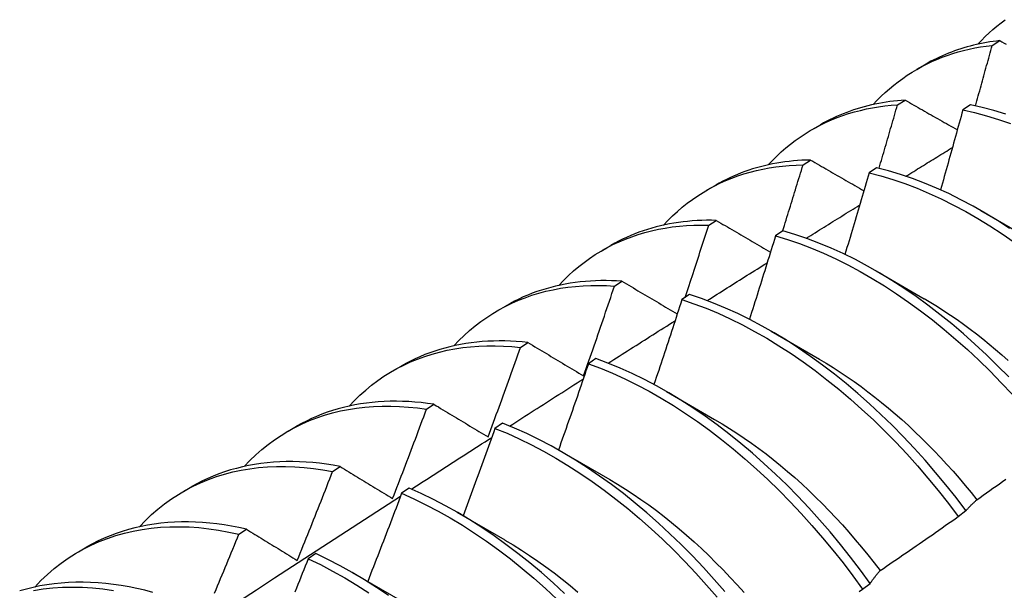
# Model space of a CAD drawing. Header units: inches. Extents: x 13 to 307, y 26 to 148.
# Tile 60 of 86: x 275.803 to 276.129, y 120.503 to 120.692. Entities that reach past the tile are written whole.
import ezdxf

# ---------------------------------------------------------------- set-up
doc = ezdxf.new("R2010")
doc.units = ezdxf.units.IN
doc.header["$MEASUREMENT"] = 0
doc.layers.add('Visible Edges(ANSI)', color=7, linetype='Continuous', lineweight=25)

msp = doc.modelspace()

# ---------------------------------------------------------------- linework, layer by layer
at = {"layer": 'Visible Edges(ANSI)'}
for p, q in [((276.12543, 120.68379), (276.12795, 120.68536)), ((276.10044, 120.67585), (276.10322, 120.67746)), ((276.094, 120.66402), (276.09651, 120.66561)), ((276.11818, 120.664), (276.11569, 120.66234)), ((276.06564, 120.65581), (276.06843, 120.65742)), ((276.06262, 120.6441), (276.06513, 120.6457)), ((276.08705, 120.64315), (276.08456, 120.64148)), ((276.03084, 120.63578), (276.03363, 120.63738)), ((276.12168, 120.62889), (276.13765, 120.61966)), ((276.03129, 120.62403), (276.03379, 120.62564)), ((276.05596, 120.62215), (276.05347, 120.62047)), ((275.99605, 120.61574), (275.99883, 120.61734)), ((276.08688, 120.60885), (276.10285, 120.59962)), ((276.00001, 120.6038), (276.00251, 120.60542)), ((276.02489, 120.60101), (276.02241, 120.59931)), ((275.96125, 120.5957), (275.96403, 120.5973)), ((276.05208, 120.58881), (276.06805, 120.57958)), ((275.96877, 120.58342), (275.97127, 120.58505)), ((275.92645, 120.57566), (275.92923, 120.57726)), ((275.99384, 120.57972), (275.99136, 120.57801)), ((276.01729, 120.56878), (276.03325, 120.55954)), ((275.93757, 120.56288), (275.94007, 120.56453)), ((275.96281, 120.55828), (275.96033, 120.55655)), ((275.89165, 120.55562), (275.89443, 120.55722)), ((275.98249, 120.54874), (275.99845, 120.5395)), ((275.90642, 120.5422), (275.90891, 120.54386)), ((275.85685, 120.53558), (275.85963, 120.53718)), ((275.9318, 120.53669), (275.92932, 120.53496)), ((275.94769, 120.5287), (275.96365, 120.51946)), ((276.11417, 120.52727), (276.11671, 120.52921)), ((275.87529, 120.52136), (275.87778, 120.52303)), ((275.82205, 120.51554), (275.82484, 120.51714)), ((275.90079, 120.51496), (275.89831, 120.51322)), ((275.91289, 120.50866), (275.92885, 120.49942)), ((276.08238, 120.5031), (276.08493, 120.50503))]:
    msp.add_line(p, q, dxfattribs=at)
at = {"layer": 'Visible Edges(ANSI)', "flags": 128}
for points in [[(276.12067, 120.68417), (276.12189, 120.68546), (276.12313, 120.68671), (276.1244, 120.68791), (276.1257, 120.68908), (276.12703, 120.6902), (276.12838, 120.69129), (276.12976, 120.69233)], [(276.12795, 120.68536), (276.12683, 120.68523), (276.12572, 120.68508), (276.12461, 120.68492), (276.12352, 120.68474), (276.12242, 120.68454), (276.12134, 120.68432), (276.12026, 120.68408), (276.1192, 120.68383), (276.11813, 120.68356), (276.11708, 120.68327), (276.11604, 120.68297), (276.115, 120.68265), (276.11397, 120.68231), (276.11295, 120.68195), (276.11194, 120.68158), (276.11093, 120.68119), (276.10994, 120.68078), (276.10895, 120.68036), (276.10797, 120.67992), (276.10701, 120.67946), (276.10605, 120.67898), (276.1051, 120.67849), (276.10416, 120.67798), (276.10322, 120.67746)], [(276.12795, 120.68536), (276.12865, 120.68497), (276.12936, 120.68457), (276.13006, 120.68418)], [(276.08587, 120.66413), (276.08718, 120.66552), (276.08852, 120.66686), (276.0899, 120.66815), (276.09131, 120.66939), (276.09275, 120.67058), (276.09422, 120.67173), (276.09572, 120.67283), (276.09725, 120.67388), (276.09881, 120.67488), (276.1004, 120.67583), (276.10202, 120.67673), (276.10367, 120.67758), (276.10535, 120.67838), (276.10705, 120.67913), (276.10878, 120.67983), (276.11054, 120.68048), (276.11232, 120.68108), (276.11412, 120.68162), (276.11595, 120.68211), (276.1178, 120.68255), (276.11968, 120.68294), (276.12158, 120.68328), (276.12349, 120.68356), (276.12543, 120.68379)], [(276.11988, 120.66364), (276.12011, 120.66448), (276.12035, 120.66532), (276.12058, 120.66616), (276.12082, 120.667), (276.12105, 120.66784), (276.12128, 120.66868), (276.12152, 120.66952), (276.12175, 120.67036), (276.12198, 120.6712), (276.12222, 120.67204), (276.12245, 120.67288), (276.12268, 120.67372), (276.12291, 120.67456), (276.12314, 120.6754), (276.12337, 120.67623), (276.1236, 120.67707), (276.12383, 120.67791), (276.12406, 120.67875), (276.12429, 120.67959), (276.12452, 120.68043), (276.12475, 120.68127), (276.12498, 120.68211), (276.12521, 120.68295), (276.12543, 120.68379)], [(276.09651, 120.66561), (276.09523, 120.66552), (276.09396, 120.66541), (276.0927, 120.66527), (276.09144, 120.66512), (276.0902, 120.66494), (276.08896, 120.66474), (276.08774, 120.66452), (276.08652, 120.66427), (276.08531, 120.66401), (276.08411, 120.66372), (276.08292, 120.66341), (276.08174, 120.66308), (276.08057, 120.66272), (276.07941, 120.66235), (276.07826, 120.66195), (276.07713, 120.66153), (276.076, 120.66109), (276.07488, 120.66063), (276.07378, 120.66015), (276.07268, 120.65965), (276.0716, 120.65912), (276.07053, 120.65857), (276.06947, 120.65801), (276.06843, 120.65742)], [(276.09651, 120.66561), (276.09723, 120.6652), (276.09795, 120.66479), (276.09866, 120.66438), (276.09938, 120.66397), (276.1001, 120.66356), (276.10082, 120.66315), (276.10154, 120.66274), (276.10226, 120.66233), (276.10298, 120.66192), (276.10371, 120.66151), (276.10443, 120.6611), (276.10515, 120.66069), (276.10587, 120.66027), (276.1066, 120.65986), (276.10732, 120.65945), (276.10805, 120.65904), (276.10877, 120.65863), (276.1095, 120.65822), (276.11023, 120.6578), (276.11096, 120.65739), (276.11168, 120.65698), (276.11241, 120.65656), (276.11314, 120.65615), (276.11387, 120.65574)], [(276.05107, 120.6441), (276.05248, 120.64558), (276.05392, 120.647), (276.0554, 120.64838), (276.05692, 120.6497), (276.05847, 120.65096), (276.06006, 120.65217), (276.06168, 120.65332), (276.06334, 120.65442), (276.06503, 120.65546), (276.06676, 120.65644), (276.06852, 120.65737), (276.07031, 120.65823), (276.07213, 120.65904), (276.07398, 120.65979), (276.07586, 120.66048), (276.07777, 120.66112), (276.07971, 120.66169), (276.08167, 120.6622), (276.08367, 120.66266), (276.08568, 120.66305), (276.08773, 120.66338), (276.08979, 120.66366), (276.09188, 120.66387), (276.094, 120.66402)], [(276.08786, 120.64296), (276.08812, 120.64383), (276.08838, 120.64471), (276.08864, 120.64559), (276.0889, 120.64647), (276.08916, 120.64734), (276.08941, 120.64822), (276.08967, 120.6491), (276.08993, 120.64998), (276.09019, 120.65086), (276.09044, 120.65173), (276.0907, 120.65261), (276.09096, 120.65349), (276.09121, 120.65437), (276.09147, 120.65524), (276.09172, 120.65612), (276.09198, 120.657), (276.09223, 120.65788), (276.09248, 120.65876), (276.09274, 120.65963), (276.09299, 120.66051), (276.09324, 120.66139), (276.09349, 120.66227), (276.09375, 120.66314), (276.094, 120.66402)], [(276.11569, 120.66234), (276.11538, 120.66123), (276.11508, 120.66012), (276.11478, 120.65902), (276.11447, 120.65791), (276.11417, 120.65681), (276.11386, 120.6557), (276.11356, 120.6546), (276.11325, 120.65349), (276.11294, 120.65239), (276.11263, 120.65128), (276.11233, 120.65017), (276.11202, 120.64907), (276.11171, 120.64796), (276.1114, 120.64686), (276.11109, 120.64575), (276.11078, 120.64464), (276.11047, 120.64354), (276.11015, 120.64243), (276.10984, 120.64133), (276.10953, 120.64022), (276.10922, 120.63912), (276.1089, 120.63801), (276.10859, 120.6369), (276.10827, 120.6358)], [(276.11569, 120.66234), (276.1196, 120.66146), (276.12354, 120.66041), (276.12751, 120.6592), (276.1315, 120.65782)], [(276.12999, 120.6609), (276.12603, 120.6621), (276.12208, 120.66313), (276.11818, 120.664)], [(276.09681, 120.64033), (276.09746, 120.64072), (276.0981, 120.64112), (276.09874, 120.64152), (276.09938, 120.64192), (276.10003, 120.64232), (276.10067, 120.64272), (276.10131, 120.64312), (276.10196, 120.64351), (276.1026, 120.64391), (276.10324, 120.64431), (276.10388, 120.64471), (276.10453, 120.64511), (276.10517, 120.64551), (276.10581, 120.6459), (276.10646, 120.6463), (276.1071, 120.6467), (276.10774, 120.6471), (276.10839, 120.6475), (276.10903, 120.64789), (276.10967, 120.64829), (276.11032, 120.64869), (276.11096, 120.64909), (276.1116, 120.64948), (276.11225, 120.64988)], [(276.06513, 120.6457), (276.06368, 120.64566), (276.06225, 120.6456), (276.06083, 120.64551), (276.05941, 120.64539), (276.05801, 120.64525), (276.05662, 120.64507), (276.05524, 120.64488), (276.05387, 120.64465), (276.05251, 120.6444), (276.05116, 120.64411), (276.04982, 120.64381), (276.0485, 120.64347), (276.04719, 120.64311), (276.04589, 120.64272), (276.0446, 120.64231), (276.04333, 120.64186), (276.04207, 120.6414), (276.04082, 120.6409), (276.03959, 120.64038), (276.03837, 120.63983), (276.03716, 120.63926), (276.03597, 120.63866), (276.03479, 120.63803), (276.03363, 120.63738)], [(276.06513, 120.6457), (276.06586, 120.64528), (276.06659, 120.64485), (276.06732, 120.64443), (276.06805, 120.64401), (276.06878, 120.64358), (276.06952, 120.64316), (276.07025, 120.64274), (276.07099, 120.64231), (276.07172, 120.64189), (276.07246, 120.64146), (276.07319, 120.64104), (276.07393, 120.64061), (276.07467, 120.64019), (276.07541, 120.63976), (276.07615, 120.63934), (276.07689, 120.63891), (276.07763, 120.63848), (276.07837, 120.63806), (276.07911, 120.63763), (276.07985, 120.6372), (276.08059, 120.63678), (276.08134, 120.63635), (276.08208, 120.63592), (276.08282, 120.63549)], [(276.01628, 120.62406), (276.01777, 120.62563), (276.01932, 120.62715), (276.0209, 120.6286), (276.02253, 120.63), (276.02419, 120.63133), (276.0259, 120.6326), (276.02765, 120.6338), (276.02944, 120.63494), (276.03126, 120.63601), (276.03312, 120.63702), (276.03502, 120.63797), (276.03696, 120.63884), (276.03893, 120.63965), (276.04093, 120.6404), (276.04297, 120.64108), (276.04503, 120.64168), (276.04713, 120.64223), (276.04926, 120.6427), (276.05142, 120.6431), (276.05361, 120.64344), (276.05582, 120.64371), (276.05806, 120.64391), (276.06033, 120.64404), (276.06262, 120.6441)], [(276.05584, 120.62208), (276.05613, 120.62299), (276.05642, 120.62391), (276.0567, 120.62483), (276.05699, 120.62575), (276.05727, 120.62666), (276.05756, 120.62758), (276.05784, 120.6285), (276.05813, 120.62942), (276.05841, 120.63033), (276.0587, 120.63125), (276.05898, 120.63217), (276.05926, 120.63309), (276.05954, 120.634), (276.05982, 120.63492), (276.06011, 120.63584), (276.06039, 120.63676), (276.06067, 120.63768), (276.06095, 120.63859), (276.06123, 120.63951), (276.06151, 120.64043), (276.06178, 120.64135), (276.06206, 120.64227), (276.06234, 120.64318), (276.06262, 120.6441)], [(276.13119, 120.62296), (276.12717, 120.62557), (276.12314, 120.62804), (276.11911, 120.63035), (276.11506, 120.63251), (276.11102, 120.63452), (276.10699, 120.63637), (276.10296, 120.63806), (276.09895, 120.63958), (276.09496, 120.64094), (276.09099, 120.64213), (276.08705, 120.64315)], [(276.08456, 120.64148), (276.08424, 120.64035), (276.08391, 120.63921), (276.08358, 120.63808), (276.08325, 120.63695), (276.08292, 120.63582), (276.08259, 120.63469), (276.08226, 120.63356), (276.08193, 120.63243), (276.08159, 120.6313), (276.08126, 120.63017), (276.08093, 120.62903), (276.08059, 120.6279), (276.08026, 120.62677), (276.07992, 120.62564), (276.07959, 120.62451), (276.07925, 120.62338), (276.07892, 120.62225), (276.07858, 120.62112), (276.07824, 120.61999), (276.0779, 120.61885), (276.07756, 120.61772), (276.07722, 120.61659), (276.07688, 120.61546), (276.07654, 120.61433)], [(276.08456, 120.64148), (276.08851, 120.64044), (276.09248, 120.63924), (276.09647, 120.63787), (276.10048, 120.63633), (276.10451, 120.63463), (276.10854, 120.63277), (276.11258, 120.63075), (276.11663, 120.62858), (276.12066, 120.62625), (276.12469, 120.62378), (276.1287, 120.62115), (276.1327, 120.61838)], [(276.0637, 120.6197), (276.06444, 120.62016), (276.06518, 120.62062), (276.06592, 120.62109), (276.06666, 120.62155), (276.0674, 120.62201), (276.06814, 120.62247), (276.06888, 120.62293), (276.06961, 120.6234), (276.07035, 120.62386), (276.07109, 120.62432), (276.07183, 120.62478), (276.07257, 120.62524), (276.07331, 120.6257), (276.07405, 120.62616), (276.07479, 120.62662), (276.07553, 120.62709), (276.07627, 120.62755), (276.077, 120.62801), (276.07774, 120.62847), (276.07848, 120.62893), (276.07922, 120.62939), (276.07996, 120.62985), (276.0807, 120.63031), (276.08144, 120.63077)], [(275.98148, 120.60402), (275.98307, 120.60569), (275.98471, 120.6073), (275.9864, 120.60883), (275.98814, 120.6103), (275.98992, 120.61169), (275.99175, 120.61301), (275.99363, 120.61427), (275.99554, 120.61544), (275.9975, 120.61655), (275.99951, 120.61758), (276.00155, 120.61854), (276.00363, 120.61942), (276.00575, 120.62022), (276.00791, 120.62095), (276.0101, 120.62161), (276.01233, 120.62219), (276.01459, 120.62269), (276.01689, 120.62311), (276.01922, 120.62346), (276.02158, 120.62373), (276.02396, 120.62392), (276.02638, 120.62403), (276.02882, 120.62407), (276.03129, 120.62403)], [(276.03379, 120.62564), (276.03218, 120.62567), (276.03059, 120.62567), (276.029, 120.62563), (276.02743, 120.62556), (276.02586, 120.62546), (276.02431, 120.62532), (276.02277, 120.62516), (276.02125, 120.62496), (276.01973, 120.62472), (276.01823, 120.62446), (276.01675, 120.62416), (276.01528, 120.62383), (276.01382, 120.62346), (276.01238, 120.62307), (276.01095, 120.62264), (276.00954, 120.62218), (276.00814, 120.62168), (276.00676, 120.62116), (276.0054, 120.6206), (276.00405, 120.62001), (276.00272, 120.61939), (276.0014, 120.61874), (276.00011, 120.61805), (275.99883, 120.61734)], [(276.02351, 120.60007), (276.02384, 120.60107), (276.02417, 120.60206), (276.0245, 120.60306), (276.02483, 120.60406), (276.02516, 120.60506), (276.02549, 120.60606), (276.02581, 120.60705), (276.02614, 120.60805), (276.02646, 120.60905), (276.02679, 120.61005), (276.02711, 120.61105), (276.02744, 120.61204), (276.02776, 120.61304), (276.02809, 120.61404), (276.02841, 120.61504), (276.02873, 120.61604), (276.02905, 120.61704), (276.02937, 120.61803), (276.02969, 120.61903), (276.03001, 120.62003), (276.03033, 120.62103), (276.03065, 120.62203), (276.03097, 120.62303), (276.03129, 120.62403)], [(276.03379, 120.62564), (276.03454, 120.6252), (276.03528, 120.62477), (276.03602, 120.62433), (276.03677, 120.62389), (276.03752, 120.62346), (276.03826, 120.62302), (276.03901, 120.62258), (276.03976, 120.62214), (276.04051, 120.6217), (276.04126, 120.62127), (276.04201, 120.62083), (276.04276, 120.62039), (276.04351, 120.61995), (276.04426, 120.61951), (276.04502, 120.61907), (276.04577, 120.61863), (276.04652, 120.61819), (276.04728, 120.61775), (276.04804, 120.61731), (276.04879, 120.61687), (276.04955, 120.61643), (276.05031, 120.61598), (276.05107, 120.61554), (276.05182, 120.6151)], [(276.05347, 120.62047), (276.05312, 120.61931), (276.05277, 120.61816), (276.05241, 120.617), (276.05206, 120.61585), (276.0517, 120.6147), (276.05134, 120.61354), (276.05099, 120.61239), (276.05063, 120.61123), (276.05027, 120.61008), (276.04991, 120.60892), (276.04955, 120.60777), (276.04919, 120.60662), (276.04883, 120.60546), (276.04847, 120.60431), (276.04811, 120.60315), (276.04774, 120.602), (276.04738, 120.60084), (276.04702, 120.59969), (276.04665, 120.59854), (276.04629, 120.59738), (276.04592, 120.59623), (276.04556, 120.59508), (276.04519, 120.59392), (276.04482, 120.59277)], [(276.05347, 120.62047), (276.05744, 120.61927), (276.06143, 120.61791), (276.06544, 120.61639), (276.06947, 120.6147), (276.07351, 120.61285), (276.07755, 120.61084), (276.08159, 120.60867), (276.08562, 120.60636), (276.08965, 120.60389), (276.09367, 120.60127), (276.09766, 120.59851), (276.10164, 120.59561), (276.10558, 120.59258), (276.1095, 120.58941), (276.11338, 120.58611), (276.11721, 120.58269), (276.121, 120.57915), (276.12474, 120.57549), (276.12843, 120.57172), (276.13205, 120.56785)], [(276.13094, 120.57361), (276.12725, 120.57737), (276.1235, 120.58102), (276.11971, 120.58456), (276.11587, 120.58797), (276.11199, 120.59126), (276.10807, 120.59441), (276.10412, 120.59744), (276.10015, 120.60033), (276.09615, 120.60308), (276.09213, 120.60568), (276.08811, 120.60814), (276.08407, 120.61045), (276.08003, 120.6126), (276.07599, 120.6146), (276.07195, 120.61643), (276.06792, 120.61811), (276.06392, 120.61962), (276.05992, 120.62097), (276.05596, 120.62215)], [(276.03074, 120.59899), (276.03157, 120.59952), (276.0324, 120.60004), (276.03324, 120.60057), (276.03407, 120.60109), (276.0349, 120.60162), (276.03573, 120.60214), (276.03657, 120.60267), (276.0374, 120.60319), (276.03823, 120.60372), (276.03907, 120.60424), (276.0399, 120.60477), (276.04073, 120.60529), (276.04157, 120.60581), (276.0424, 120.60634), (276.04323, 120.60686), (276.04407, 120.60739), (276.0449, 120.60791), (276.04573, 120.60843), (276.04657, 120.60896), (276.0474, 120.60948), (276.04823, 120.61), (276.04907, 120.61053), (276.0499, 120.61105), (276.05073, 120.61157)], [(275.94668, 120.58398), (275.94837, 120.58575), (275.95011, 120.58744), (275.95191, 120.58906), (275.95376, 120.59059), (275.95566, 120.59205), (275.95761, 120.59342), (275.95961, 120.59472), (275.96166, 120.59593), (275.96376, 120.59706), (275.9659, 120.59811), (275.96809, 120.59908), (275.97032, 120.59995), (275.97259, 120.60075), (275.97491, 120.60146), (275.97726, 120.60208), (275.97966, 120.60262), (275.98209, 120.60307), (275.98455, 120.60343), (275.98705, 120.60371), (275.98958, 120.6039), (275.99215, 120.60401), (275.99474, 120.60402), (275.99736, 120.60396), (276.00001, 120.6038)], [(276.00251, 120.60542), (276.00073, 120.60553), (275.99897, 120.6056), (275.99721, 120.60563), (275.99547, 120.60562), (275.99375, 120.60557), (275.99204, 120.60549), (275.99034, 120.60536), (275.98865, 120.6052), (275.98698, 120.60499), (275.98533, 120.60475), (275.98369, 120.60447), (275.98207, 120.60415), (275.98047, 120.60379), (275.97888, 120.60339), (275.97731, 120.60295), (275.97576, 120.60247), (275.97422, 120.60196), (275.97271, 120.60141), (275.97121, 120.60082), (275.96973, 120.60019), (275.96828, 120.59952), (275.96684, 120.59882), (275.96543, 120.59808), (275.96403, 120.5973)], [(275.98978, 120.57398), (275.99022, 120.57522), (275.99065, 120.57647), (275.99108, 120.57771), (275.99152, 120.57895), (275.99195, 120.58019), (275.99238, 120.58143), (275.99281, 120.58267), (275.99324, 120.58391), (275.99367, 120.58516), (275.9941, 120.5864), (275.99453, 120.58764), (275.99495, 120.58888), (275.99538, 120.59013), (275.9958, 120.59137), (275.99623, 120.59261), (275.99665, 120.59385), (275.99707, 120.5951), (275.99749, 120.59634), (275.99792, 120.59758), (275.99834, 120.59883), (275.99875, 120.60007), (275.99917, 120.60131), (275.99959, 120.60256), (276.00001, 120.6038)], [(276.00251, 120.60542), (276.00326, 120.60497), (276.00402, 120.60452), (276.00478, 120.60408), (276.00554, 120.60363), (276.0063, 120.60318), (276.00706, 120.60273), (276.00782, 120.60227), (276.00858, 120.60182), (276.00934, 120.60137), (276.01011, 120.60092), (276.01087, 120.60047), (276.01163, 120.60002), (276.0124, 120.59956), (276.01317, 120.59911), (276.01393, 120.59866), (276.0147, 120.5982), (276.01547, 120.59775), (276.01624, 120.59729), (276.01701, 120.59684), (276.01778, 120.59639), (276.01855, 120.59593), (276.01932, 120.59547), (276.02009, 120.59502), (276.02087, 120.59456)], [(276.11671, 120.52921), (276.11343, 120.53353), (276.11007, 120.53776), (276.10663, 120.54192), (276.10313, 120.54598), (276.09956, 120.54994), (276.09592, 120.5538), (276.09223, 120.55755), (276.08848, 120.5612), (276.08468, 120.56472), (276.08084, 120.56813), (276.07696, 120.57141), (276.07304, 120.57456), (276.06909, 120.57758), (276.06511, 120.58046), (276.06111, 120.5832), (276.0571, 120.58579), (276.05307, 120.58824), (276.04903, 120.59054), (276.04499, 120.59268), (276.04095, 120.59467), (276.03691, 120.5965), (276.03289, 120.59817), (276.02888, 120.59967), (276.02489, 120.60101)], [(276.02241, 120.59931), (276.02203, 120.59814), (276.02165, 120.59696), (276.02126, 120.59578), (276.02088, 120.59461), (276.0205, 120.59343), (276.02012, 120.59226), (276.01973, 120.59108), (276.01935, 120.58991), (276.01896, 120.58873), (276.01858, 120.58755), (276.01819, 120.58638), (276.01781, 120.5852), (276.01742, 120.58403), (276.01703, 120.58285), (276.01664, 120.58168), (276.01625, 120.5805), (276.01586, 120.57933), (276.01547, 120.57815), (276.01508, 120.57698), (276.01469, 120.57581), (276.01429, 120.57463), (276.0139, 120.57346), (276.01351, 120.57228), (276.01311, 120.57111)], [(276.02241, 120.59931), (276.0264, 120.59796), (276.03041, 120.59644), (276.03443, 120.59476), (276.03847, 120.59292), (276.04251, 120.59092), (276.04655, 120.58877), (276.05059, 120.58646), (276.05462, 120.584), (276.05863, 120.58139), (276.06263, 120.57864), (276.0666, 120.57575), (276.07055, 120.57272), (276.07447, 120.56956), (276.07835, 120.56627), (276.08219, 120.56286), (276.08598, 120.55932), (276.08972, 120.55567), (276.09341, 120.55191), (276.09704, 120.54804), (276.10061, 120.54407), (276.10411, 120.54), (276.10754, 120.53585), (276.1109, 120.5316), (276.11417, 120.52727)], [(276.10285, 120.59964), (276.10504, 120.59835), (276.10723, 120.59701), (276.10941, 120.59562), (276.11159, 120.59417), (276.11376, 120.59268), (276.11592, 120.59114), (276.11807, 120.58955), (276.12022, 120.58792), (276.12235, 120.58624), (276.12447, 120.58451), (276.12658, 120.58274), (276.12867, 120.58093), (276.13075, 120.57908)], [(275.9979, 120.5782), (275.99883, 120.57879), (275.99975, 120.57938), (276.00068, 120.57997), (276.00161, 120.58055), (276.00253, 120.58114), (276.00346, 120.58173), (276.00438, 120.58232), (276.00531, 120.58291), (276.00624, 120.58349), (276.00716, 120.58408), (276.00809, 120.58467), (276.00901, 120.58526), (276.00994, 120.58584), (276.01087, 120.58643), (276.01179, 120.58702), (276.01272, 120.5876), (276.01365, 120.58819), (276.01457, 120.58878), (276.0155, 120.58936), (276.01642, 120.58995), (276.01735, 120.59054), (276.01828, 120.59112), (276.0192, 120.59171), (276.02013, 120.59229)], [(275.91188, 120.56394), (275.91366, 120.5658), (275.91551, 120.56758), (275.91741, 120.56928), (275.91937, 120.57088), (275.9214, 120.5724), (275.92347, 120.57383), (275.9256, 120.57516), (275.92779, 120.57641), (275.93002, 120.57756), (275.93231, 120.57862), (275.93465, 120.57958), (275.93703, 120.58045), (275.93946, 120.58123), (275.94194, 120.58191), (275.94445, 120.5825), (275.94701, 120.58298), (275.94961, 120.58338), (275.95225, 120.58367), (275.95492, 120.58387), (275.95763, 120.58397), (275.96037, 120.58398), (275.96314, 120.58389), (275.96594, 120.5837), (275.96877, 120.58342)], [(275.97127, 120.58505), (275.96932, 120.58525), (275.96739, 120.58541), (275.96547, 120.58551), (275.96356, 120.58558), (275.96167, 120.58559), (275.95979, 120.58556), (275.95793, 120.58549), (275.95609, 120.58537), (275.95426, 120.5852), (275.95245, 120.58499), (275.95066, 120.58473), (275.94888, 120.58442), (275.94713, 120.58408), (275.94539, 120.58368), (275.94368, 120.58324), (275.94198, 120.58275), (275.94031, 120.58222), (275.93866, 120.58165), (275.93703, 120.58103), (275.93542, 120.58036), (275.93384, 120.57965), (275.93228, 120.5789), (275.93074, 120.5781), (275.92923, 120.57726)], [(275.95805, 120.55368), (275.95851, 120.55491), (275.95896, 120.55615), (275.95942, 120.55739), (275.95987, 120.55863), (275.96032, 120.55986), (275.96077, 120.5611), (275.96123, 120.56234), (275.96168, 120.56358), (275.96213, 120.56482), (275.96257, 120.56606), (275.96302, 120.5673), (275.96347, 120.56854), (275.96392, 120.56977), (275.96436, 120.57101), (275.96481, 120.57225), (275.96525, 120.57349), (275.96569, 120.57473), (275.96613, 120.57597), (275.96658, 120.57721), (275.96702, 120.57845), (275.96746, 120.57969), (275.9679, 120.58094), (275.96833, 120.58218), (275.96877, 120.58342)], [(275.97127, 120.58505), (275.97203, 120.5846), (275.97279, 120.58414), (275.97356, 120.58368), (275.97432, 120.58322), (275.97509, 120.58277), (275.97585, 120.58231), (275.97662, 120.58185), (275.97739, 120.58139), (275.97816, 120.58093), (275.97892, 120.58047), (275.97969, 120.58001), (275.98047, 120.57955), (275.98124, 120.57908), (275.98201, 120.57862), (275.98278, 120.57816), (275.98356, 120.5777), (275.98433, 120.57723), (275.98511, 120.57677), (275.98589, 120.57631), (275.98666, 120.57584), (275.98744, 120.57538), (275.98822, 120.57491), (275.989, 120.57445), (275.98978, 120.57398)], [(275.99136, 120.57801), (275.99095, 120.57681), (275.99055, 120.57562), (275.99014, 120.57442), (275.98973, 120.57323), (275.98932, 120.57203), (275.98891, 120.57084), (275.9885, 120.56964), (275.98809, 120.56845), (275.98768, 120.56725), (275.98726, 120.56606), (275.98685, 120.56487), (275.98643, 120.56367), (275.98602, 120.56248), (275.9856, 120.56128), (275.98519, 120.56009), (275.98477, 120.5589), (275.98435, 120.5577), (275.98393, 120.55651), (275.98352, 120.55532), (275.9831, 120.55412), (275.98268, 120.55293), (275.98225, 120.55174), (275.98183, 120.55055), (275.98141, 120.54935)], [(275.99136, 120.57801), (275.99537, 120.5765), (275.99939, 120.57483), (276.00343, 120.573), (276.00747, 120.57101), (276.01151, 120.56886), (276.01555, 120.56656), (276.01958, 120.56411), (276.0236, 120.56151), (276.02759, 120.55877), (276.03157, 120.55589), (276.03552, 120.55287), (276.03944, 120.54971), (276.04332, 120.54643), (276.04716, 120.54302), (276.05096, 120.5395), (276.0547, 120.53585), (276.0584, 120.5321), (276.06203, 120.52824), (276.0656, 120.52427), (276.06911, 120.52021), (276.07254, 120.51606), (276.0759, 120.51182), (276.07918, 120.50749), (276.08238, 120.5031)], [(276.08493, 120.50503), (276.08172, 120.50943), (276.07844, 120.51374), (276.07507, 120.51797), (276.07163, 120.52212), (276.06812, 120.52618), (276.06454, 120.53013), (276.0609, 120.53399), (276.05721, 120.53773), (276.05346, 120.54137), (276.04966, 120.54489), (276.04581, 120.54829), (276.04193, 120.55156), (276.03801, 120.5547), (276.03406, 120.55771), (276.03008, 120.56058), (276.02608, 120.56332), (276.02206, 120.5659), (276.01803, 120.56834), (276.01399, 120.57063), (276.00995, 120.57277), (276.00591, 120.57474), (276.00187, 120.57656), (275.99785, 120.57822), (275.99384, 120.57972)], [(276.06803, 120.57956), (276.07036, 120.57817), (276.07268, 120.57673), (276.075, 120.57524), (276.07731, 120.57369), (276.07961, 120.57209), (276.08191, 120.57043), (276.08419, 120.56872), (276.08647, 120.56696), (276.08873, 120.56516), (276.09097, 120.5633), (276.09321, 120.56139), (276.09542, 120.55944), (276.09762, 120.55745), (276.0998, 120.55541), (276.10196, 120.55332), (276.1041, 120.5512), (276.10622, 120.54903), (276.10832, 120.54682), (276.11039, 120.54458), (276.11243, 120.54229), (276.11445, 120.53997), (276.11644, 120.53761), (276.1184, 120.53522), (276.12033, 120.53279)], [(275.96519, 120.55732), (275.96621, 120.55797), (275.96722, 120.55863), (275.96824, 120.55928), (275.96926, 120.55993), (275.97028, 120.56058), (275.9713, 120.56123), (275.97232, 120.56188), (275.97333, 120.56254), (275.97435, 120.56319), (275.97537, 120.56384), (275.97639, 120.56449), (275.97741, 120.56514), (275.97843, 120.56579), (275.97944, 120.56644), (275.98046, 120.56709), (275.98148, 120.56774), (275.9825, 120.56839), (275.98352, 120.56904), (275.98454, 120.56969), (275.98556, 120.57034), (275.98657, 120.57099), (275.98759, 120.57164), (275.98861, 120.57229), (275.98963, 120.57294)], [(275.87708, 120.5439), (275.87896, 120.54586), (275.88091, 120.54773), (275.88292, 120.5495), (275.885, 120.55117), (275.88714, 120.55274), (275.88934, 120.55422), (275.8916, 120.55559), (275.89392, 120.55686), (275.8963, 120.55803), (275.89873, 120.5591), (275.90122, 120.56006), (275.90376, 120.56091), (275.90635, 120.56167), (275.90898, 120.56231), (275.91167, 120.56285), (275.91439, 120.56328), (275.91717, 120.56361), (275.91998, 120.56382), (275.92282, 120.56394), (275.92571, 120.56394), (275.92863, 120.56384), (275.93158, 120.56362), (275.93456, 120.56331), (275.93757, 120.56288)], [(275.94007, 120.56453), (275.93795, 120.56483), (275.93585, 120.56508), (275.93375, 120.56528), (275.93168, 120.56542), (275.92962, 120.56551), (275.92758, 120.56555), (275.92555, 120.56554), (275.92354, 120.56547), (275.92155, 120.56535), (275.91959, 120.56517), (275.91764, 120.56495), (275.91571, 120.56467), (275.9138, 120.56433), (275.91192, 120.56395), (275.91005, 120.56351), (275.90822, 120.56302), (275.9064, 120.56247), (275.90461, 120.56188), (275.90285, 120.56123), (275.90111, 120.56053), (275.8994, 120.55978), (275.89772, 120.55898), (275.89606, 120.55813), (275.89443, 120.55722)], [(275.94007, 120.56453), (275.94081, 120.56408), (275.94155, 120.56364), (275.94229, 120.56319), (275.94303, 120.56274), (275.94378, 120.56229), (275.94452, 120.56184), (275.94526, 120.56139), (275.94601, 120.56094), (275.94676, 120.56049), (275.9475, 120.56004), (275.94825, 120.55959), (275.949, 120.55913), (275.94975, 120.55868), (275.9505, 120.55823), (275.95125, 120.55777), (275.952, 120.55732), (275.95276, 120.55687), (275.95351, 120.55641), (275.95427, 120.55596), (275.95502, 120.5555), (275.95578, 120.55505), (275.95653, 120.55459), (275.95729, 120.55413), (275.95805, 120.55368)], [(275.92635, 120.53324), (275.92683, 120.53447), (275.92731, 120.5357), (275.92778, 120.53694), (275.92826, 120.53817), (275.92873, 120.5394), (275.9292, 120.54064), (275.92968, 120.54187), (275.93015, 120.54311), (275.93062, 120.54434), (275.93109, 120.54558), (275.93156, 120.54681), (275.93202, 120.54805), (275.93249, 120.54928), (275.93296, 120.55052), (275.93342, 120.55175), (275.93389, 120.55299), (275.93435, 120.55422), (275.93481, 120.55546), (275.93528, 120.5567), (275.93574, 120.55793), (275.9362, 120.55917), (275.93666, 120.56041), (275.93712, 120.56165), (275.93757, 120.56288)], [(276.03662, 120.50233), (276.03311, 120.50637), (276.02953, 120.51033), (276.02589, 120.51417), (276.02219, 120.51791), (276.01843, 120.52154), (276.01463, 120.52505), (276.01079, 120.52845), (276.0069, 120.53171), (276.00298, 120.53485), (275.99902, 120.53785), (275.99504, 120.54071), (275.99104, 120.54343), (275.98702, 120.54601), (275.98299, 120.54844), (275.97895, 120.55072), (275.97491, 120.55285), (275.97087, 120.55482), (275.96684, 120.55663), (275.96281, 120.55828)], [(276.03325, 120.55953), (276.03572, 120.55808), (276.03818, 120.55655), (276.04063, 120.55497), (276.04308, 120.55333), (276.04551, 120.55162), (276.04794, 120.54986), (276.05035, 120.54804), (276.05275, 120.54616), (276.05514, 120.54422), (276.0575, 120.54223), (276.05985, 120.54019), (276.06219, 120.53809), (276.0645, 120.53594), (276.06678, 120.53373), (276.06905, 120.53148), (276.07129, 120.52918), (276.0735, 120.52684), (276.07569, 120.52445), (276.07785, 120.52202), (276.07998, 120.51955), (276.08209, 120.51704), (276.08416, 120.51449), (276.08619, 120.51191), (276.0882, 120.50929)], [(275.96033, 120.55655), (275.9599, 120.55534), (275.95946, 120.55413), (275.95903, 120.55292), (275.95859, 120.55171), (275.95816, 120.5505), (275.95772, 120.54929), (275.95728, 120.54808), (275.95684, 120.54687), (275.9564, 120.54566), (275.95596, 120.54445), (275.95552, 120.54324), (275.95508, 120.54203), (275.95463, 120.54082), (275.95419, 120.53961), (275.95375, 120.5384), (275.9533, 120.53719), (275.95286, 120.53598), (275.95241, 120.53477), (275.95196, 120.53356), (275.95152, 120.53235), (275.95107, 120.53115), (275.95062, 120.52994), (275.95017, 120.52873), (275.94972, 120.52752)], [(275.96033, 120.55655), (275.96436, 120.55489), (275.96839, 120.55307), (275.97243, 120.55109), (275.97647, 120.54895), (275.98051, 120.54666), (275.98454, 120.54422), (275.98856, 120.54163), (275.99256, 120.5389), (275.99654, 120.53602), (276.00049, 120.53301), (276.00441, 120.52987), (276.00829, 120.52659), (276.01214, 120.52319), (276.01593, 120.51967), (276.01968, 120.51603), (276.02338, 120.51228), (276.02702, 120.50843), (276.03059, 120.50447), (276.0341, 120.50041)], [(275.93259, 120.53635), (275.9337, 120.53707), (275.93481, 120.53778), (275.93592, 120.5385), (275.93703, 120.53922), (275.93814, 120.53993), (275.93925, 120.54065), (275.94036, 120.54136), (275.94147, 120.54208), (275.94258, 120.5428), (275.94369, 120.54351), (275.9448, 120.54423), (275.94591, 120.54494), (275.94702, 120.54566), (275.94813, 120.54637), (275.94924, 120.54708), (275.95035, 120.5478), (275.95146, 120.54851), (275.95257, 120.54923), (275.95368, 120.54994), (275.9548, 120.55065), (275.95591, 120.55137), (275.95702, 120.55208), (275.95813, 120.55279), (275.95924, 120.55351)], [(275.90891, 120.54386), (275.90662, 120.54427), (275.90434, 120.54463), (275.90208, 120.54493), (275.89983, 120.54516), (275.8976, 120.54534), (275.89539, 120.54546), (275.8932, 120.54551), (275.89103, 120.5455), (275.88887, 120.54544), (275.88674, 120.54531), (275.88463, 120.54512), (275.88255, 120.54487), (275.88049, 120.54456), (275.87845, 120.54419), (275.87644, 120.54376), (275.87446, 120.54326), (275.8725, 120.54271), (275.87057, 120.5421), (275.86867, 120.54143), (275.8668, 120.5407), (275.86496, 120.53991), (275.86316, 120.53906), (275.86138, 120.53815), (275.85963, 120.53718)], [(275.84228, 120.52386), (275.84426, 120.52592), (275.84631, 120.52787), (275.84843, 120.52971), (275.85062, 120.53145), (275.85288, 120.53308), (275.85521, 120.5346), (275.85761, 120.53601), (275.86007, 120.5373), (275.86259, 120.53848), (275.86517, 120.53955), (275.86781, 120.5405), (275.8705, 120.54134), (275.87325, 120.54206), (275.87606, 120.54266), (275.87891, 120.54314), (275.88181, 120.54351), (275.88475, 120.54376), (275.88773, 120.54389), (275.89076, 120.5439), (275.89383, 120.5438), (275.89693, 120.54357), (275.90006, 120.54323), (275.90322, 120.54277), (275.90642, 120.5422)], [(275.89469, 120.51267), (275.89519, 120.5139), (275.89569, 120.51512), (275.89618, 120.51635), (275.89668, 120.51758), (275.89717, 120.51881), (275.89767, 120.52004), (275.89816, 120.52127), (275.89865, 120.5225), (275.89914, 120.52373), (275.89963, 120.52496), (275.90012, 120.52619), (275.90061, 120.52742), (275.9011, 120.52865), (275.90159, 120.52988), (275.90208, 120.53111), (275.90256, 120.53234), (275.90305, 120.53357), (275.90353, 120.5348), (275.90401, 120.53603), (275.9045, 120.53727), (275.90498, 120.5385), (275.90546, 120.53973), (275.90594, 120.54096), (275.90642, 120.5422)], [(275.90891, 120.54386), (275.90963, 120.54342), (275.91034, 120.54298), (275.91106, 120.54254), (275.91178, 120.5421), (275.9125, 120.54167), (275.91322, 120.54123), (275.91395, 120.54079), (275.91467, 120.54035), (275.91539, 120.5399), (275.91612, 120.53946), (275.91685, 120.53902), (275.91757, 120.53858), (275.9183, 120.53814), (275.91903, 120.53769), (275.91976, 120.53725), (275.92049, 120.53681), (275.92122, 120.53636), (275.92195, 120.53592), (275.92268, 120.53547), (275.92341, 120.53502), (275.92415, 120.53458), (275.92488, 120.53413), (275.92562, 120.53368), (275.92635, 120.53324)], [(275.99845, 120.53952), (276.00105, 120.53798), (276.00364, 120.53636), (276.00623, 120.53468), (276.0088, 120.53293), (276.01137, 120.53111), (276.01392, 120.52922), (276.01646, 120.52726), (276.01899, 120.52525), (276.02149, 120.52317), (276.02398, 120.52103), (276.02645, 120.51883), (276.0289, 120.51658), (276.03132, 120.51427), (276.03372, 120.51191), (276.0361, 120.5095), (276.03844, 120.50703), (276.04076, 120.50452), (276.04304, 120.50196)], [(276.12033, 120.53279), (276.1214, 120.53356), (276.12248, 120.53432), (276.12355, 120.53509), (276.12462, 120.53585), (276.12569, 120.53662), (276.12676, 120.53739), (276.12783, 120.53816), (276.1289, 120.53893), (276.12996, 120.5397)], [(275.92932, 120.53496), (275.92886, 120.53373), (275.9284, 120.53251), (275.92793, 120.53129), (275.92747, 120.53007), (275.92701, 120.52885), (275.92654, 120.52762), (275.92608, 120.5264), (275.92561, 120.52518), (275.92515, 120.52396), (275.92468, 120.52274), (275.92421, 120.52152), (275.92374, 120.5203), (275.92327, 120.51908), (275.9228, 120.51786), (275.92233, 120.51664), (275.92186, 120.51542), (275.92139, 120.5142), (275.92091, 120.51298), (275.92044, 120.51176), (275.91996, 120.51054), (275.91949, 120.50932), (275.91901, 120.5081), (275.91853, 120.50689), (275.91806, 120.50567)], [(275.92932, 120.53496), (275.93335, 120.53314), (275.93739, 120.53117), (275.94143, 120.52905), (275.94547, 120.52676), (275.9495, 120.52433), (275.95352, 120.52175), (275.95752, 120.51902), (275.9615, 120.51616), (275.96546, 120.51315), (275.96938, 120.51002), (275.97326, 120.50675), (275.97711, 120.50336), (275.98091, 120.49984)], [(275.98341, 120.50172), (275.97961, 120.50522), (275.97576, 120.5086), (275.97187, 120.51186), (275.96794, 120.51499), (275.96399, 120.51798), (275.96001, 120.52084), (275.956, 120.52355), (275.95198, 120.52612), (275.94795, 120.52854), (275.94391, 120.53081), (275.93987, 120.53293), (275.93583, 120.53489), (275.9318, 120.53669)], [(275.87515, 120.49902), (275.88113, 120.50293), (275.8871, 120.50683), (275.89308, 120.51073), (275.89906, 120.51462), (275.90504, 120.51851), (275.91102, 120.52239), (275.917, 120.52627), (275.92298, 120.53014), (275.92896, 120.53401)], [(276.11671, 120.52921), (276.11686, 120.52937), (276.117, 120.52953), (276.11715, 120.52969), (276.1173, 120.52985), (276.11744, 120.53001), (276.11759, 120.53016), (276.11774, 120.53032), (276.11789, 120.53047), (276.11804, 120.53063), (276.11819, 120.53078), (276.11834, 120.53093), (276.11849, 120.53108), (276.11864, 120.53123), (276.11879, 120.53138), (276.11894, 120.53152), (276.11909, 120.53167), (276.11925, 120.53181), (276.1194, 120.53196), (276.11955, 120.5321), (276.11971, 120.53224), (276.11986, 120.53238), (276.12002, 120.53252), (276.12018, 120.53266), (276.12033, 120.53279)], [(275.87778, 120.52303), (275.87531, 120.52357), (275.87286, 120.52405), (275.87043, 120.52446), (275.86801, 120.5248), (275.86561, 120.52507), (275.86323, 120.52527), (275.86087, 120.52541), (275.85853, 120.52547), (275.85621, 120.52546), (275.85392, 120.52539), (275.85165, 120.52525), (275.84941, 120.52503), (275.84719, 120.52475), (275.845, 120.5244), (275.84284, 120.52398), (275.84071, 120.52349), (275.83861, 120.52294), (275.83654, 120.52231), (275.8345, 120.52162), (275.8325, 120.52086), (275.83053, 120.52003), (275.82859, 120.51913), (275.8267, 120.51817), (275.82484, 120.51714)], [(276.0882, 120.50929), (276.08929, 120.51003), (276.09038, 120.51077), (276.09146, 120.51151), (276.09255, 120.51225), (276.09364, 120.51299), (276.09473, 120.51374), (276.09581, 120.51448), (276.0969, 120.51522), (276.09798, 120.51597), (276.09907, 120.51672), (276.10015, 120.51746), (276.10123, 120.51821), (276.10232, 120.51896), (276.1034, 120.51971), (276.10448, 120.52047), (276.10556, 120.52122), (276.10664, 120.52197), (276.10772, 120.52273), (276.10879, 120.52348), (276.10987, 120.52424), (276.11095, 120.525), (276.11202, 120.52575), (276.1131, 120.52651), (276.11417, 120.52727)], [(275.80749, 120.50382), (275.80955, 120.50597), (275.81171, 120.50801), (275.81394, 120.50993), (275.81625, 120.51173), (275.81863, 120.51341), (275.82109, 120.51497), (275.82362, 120.51641), (275.82622, 120.51773), (275.82889, 120.51891), (275.83162, 120.51998), (275.83441, 120.52091), (275.83727, 120.52172), (275.84018, 120.5224), (275.84315, 120.52296), (275.84617, 120.52338), (275.84924, 120.52367), (275.85236, 120.52383), (275.85552, 120.52387), (275.85873, 120.52377), (275.86197, 120.52355), (275.86526, 120.52319), (275.86857, 120.52271), (275.87192, 120.5221), (275.87529, 120.52136)], [(275.86719, 120.50175), (275.8677, 120.50297), (275.86821, 120.5042), (275.86872, 120.50542), (275.86923, 120.50664), (275.86974, 120.50787), (275.87025, 120.50909), (275.87076, 120.51032), (275.87127, 120.51155), (275.87177, 120.51277), (275.87228, 120.514), (275.87278, 120.51522), (275.87329, 120.51645), (275.87379, 120.51768), (275.87429, 120.5189), (275.87479, 120.52013), (275.87529, 120.52136)], [(275.87778, 120.52303), (275.87847, 120.5226), (275.87917, 120.52218), (275.87987, 120.52175), (275.88057, 120.52132), (275.88126, 120.52089), (275.88196, 120.52047), (275.88266, 120.52004), (275.88336, 120.51961), (275.88407, 120.51918), (275.88477, 120.51875), (275.88547, 120.51832), (275.88618, 120.51788), (275.88688, 120.51745), (275.88759, 120.51702), (275.88829, 120.51659), (275.889, 120.51615), (275.88971, 120.51572), (275.89042, 120.51528), (275.89113, 120.51485), (275.89184, 120.51441), (275.89255, 120.51398), (275.89326, 120.51354), (275.89398, 120.51311), (275.89469, 120.51267)], [(275.96365, 120.51944), (275.96638, 120.51781), (275.96911, 120.51611), (275.97183, 120.51433), (275.97454, 120.51247), (275.97724, 120.51054), (275.97993, 120.50853), (275.9826, 120.50646), (275.98525, 120.50432), (275.98789, 120.50211)], [(275.92497, 120.50096), (275.92097, 120.50367), (275.91695, 120.50623), (275.91292, 120.50864), (275.90888, 120.5109), (275.90483, 120.51301), (275.90079, 120.51496)], [(275.89831, 120.51322), (275.89783, 120.51199), (275.89734, 120.51076), (275.89685, 120.50953), (275.89636, 120.5083), (275.89587, 120.50708), (275.89538, 120.50585), (275.89489, 120.50462), (275.8944, 120.5034), (275.89391, 120.50217)], [(275.89831, 120.51322), (275.90235, 120.51126), (275.9064, 120.50914), (275.91044, 120.50686), (275.91447, 120.50444), (275.91849, 120.50187)], [(276.08493, 120.50503), (276.08506, 120.50522), (276.08519, 120.50541), (276.08532, 120.5056), (276.08545, 120.50579), (276.08559, 120.50597), (276.08572, 120.50616), (276.08585, 120.50634), (276.08599, 120.50652), (276.08612, 120.50671), (276.08626, 120.50689), (276.08639, 120.50707), (276.08653, 120.50724), (276.08666, 120.50742), (276.0868, 120.5076), (276.08694, 120.50777), (276.08708, 120.50794), (276.08721, 120.50812), (276.08735, 120.50829), (276.08749, 120.50846), (276.08763, 120.50863), (276.08777, 120.5088), (276.08791, 120.50896), (276.08805, 120.50913), (276.0882, 120.50929)], [(275.84668, 120.50205), (275.84404, 120.50274), (275.84142, 120.50334), (275.83881, 120.50387), (275.83622, 120.50433), (275.83365, 120.5047), (275.8311, 120.505), (275.82857, 120.50522), (275.82606, 120.50537), (275.82357, 120.50543), (275.82112, 120.50542), (275.81868, 120.50533), (275.81628, 120.50516), (275.8139, 120.50491), (275.81156, 120.50459), (275.80925, 120.50418), (275.80697, 120.5037), (275.80472, 120.50315), (275.80251, 120.50251)], [(275.80713, 120.50271), (275.81026, 120.5032), (275.81346, 120.50355), (275.8167, 120.50376), (275.82, 120.50383), (275.82334, 120.50376), (275.82673, 120.50355), (275.83015, 120.50319), (275.83362, 120.5027)], [(276.08129, 120.50236), (276.08238, 120.5031)]]:
    msp.add_lwpolyline(points, dxfattribs=at)

doc.saveas('drawing.dxf')
